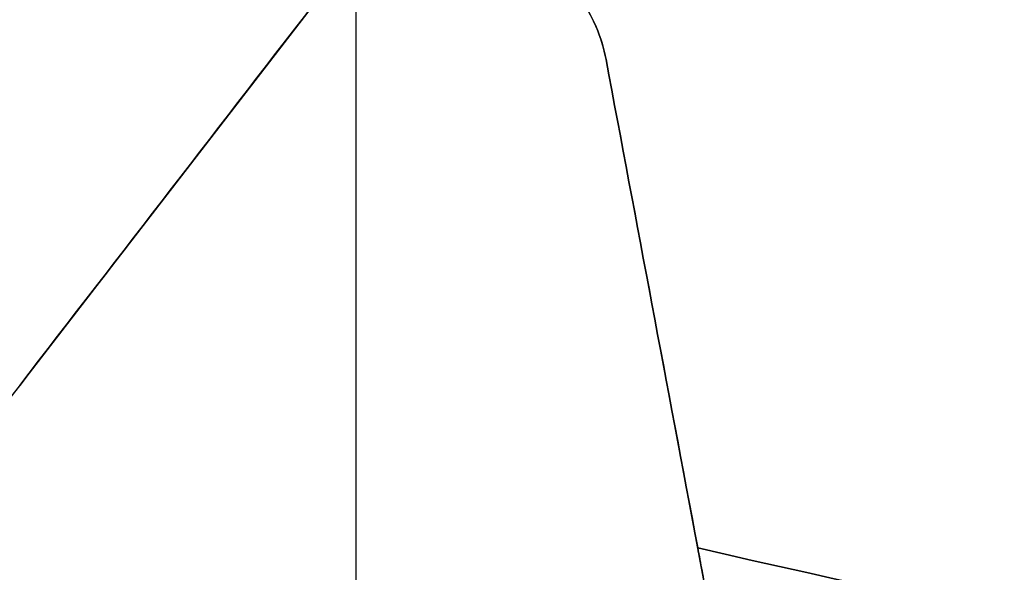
# Model space of a CAD drawing. Header units: millimetres. Extents: x -171 to 4, y -171 to 4.
# Tile 81 of 163: x -140.1594 to -140.0048, y -143.7969 to -143.71. Entities that reach past the tile are written whole.
import ezdxf

# ---------------------------------------------------------------- set-up
doc = ezdxf.new("R2010")
doc.units = ezdxf.units.MM
doc.layers.add('Layer 01', color=18, linetype='Continuous', true_color=0x000000)

# ---------------------------------------------------------------- blocks, each defined once
blk = doc.blocks.new('91290A204_Alloy Steel Socket Head Screw')
at = {"layer": 'Layer 01', "color": 7, "true_color": 0xf6f6f3}
for p, q in [((161.1725424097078, -4.760206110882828, 86.43013375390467), (161.2385019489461, -4.845777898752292, 86.43013375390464)), ((161.1082489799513, -4.877048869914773, 86.43013375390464), (161.1281705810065, -4.770858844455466, 86.43013375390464)), ((161.2055221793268, -4.802992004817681, 84.1680860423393), (161.2055221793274, -4.802992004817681, 88.69218146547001)), ((161.1182097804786, -4.823953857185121, 84.1680860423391), (161.1182097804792, -4.823953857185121, 88.69218146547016))]:
    blk.add_line(p, q, dxfattribs=at)
blk.add_circle((160.0062533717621, -4.459e-13, 83.54821749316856), 4.85, dxfattribs=at)
for centre, radius, start, end in [((160.006253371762, -4.601e-13, 84.0950924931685), 4.87745873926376, 270, 90), ((160.0062533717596, 2.0179e-12, 88.67009249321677), 4.972541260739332, 279.6308144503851, 282.8691855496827)]:
    blk.add_arc(centre, radius, start, end, dxfattribs=at)
at = {"layer": 'Layer 01', "color": 7, "true_color": 0xf6f6f3, "extrusion": (0, 0, -1)}
for centre, radius, start, end in [((-160.006253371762, -4.582e-13, -84.0288012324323), 4.85, 90.00000000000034, 270), ((-160.006253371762, -4.582e-13, -83.0676337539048), 4.85, 90.00000000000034, 270.0000000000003), ((-161.1527419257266, -4.77546851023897, -86.43013375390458), 0.024999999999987, 10.62537377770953, 142.3746262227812), ((-160.0062533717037, 3.002469e-10, -84.1901750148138), 4.972541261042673, 257.1308144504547, 260.369185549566)]:
    blk.add_arc(centre, radius, start, end, dxfattribs=at)
at = {"layer": 'Layer 01', "color": 7, "true_color": 0xf6f6f3}
for points, knots in [([(161.172542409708, -4.76020611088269, 84.1186328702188), (161.170398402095, -4.75742460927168, 84.11542106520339), (161.167576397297, -4.755005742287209, 84.11240065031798), (161.161992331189, -4.752099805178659, 84.10825552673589), (161.159190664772, -4.75111947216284, 84.10664104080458), (161.153149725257, -4.750289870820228, 84.10441361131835), (161.149911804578, -4.75043758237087, 84.10379812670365), (161.143899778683, -4.751880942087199, 84.10379812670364), (161.140947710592, -4.75321931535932, 84.10441361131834), (161.1359418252, -4.756701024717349, 84.10664104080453), (161.13389058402, -4.75884643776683, 84.10825552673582), (161.130234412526, -4.763970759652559, 84.11240065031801), (161.128818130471, -4.767407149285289, 84.1154210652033), (161.128170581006, -4.77085884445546, 84.1186328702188)], [-0.0666936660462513, -0.0666936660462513, -0.0666936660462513, -0.0666936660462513, -0.0527453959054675, -0.0527453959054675, -0.0430461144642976, -0.0430461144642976, -0.0333468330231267, -0.0333468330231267, -0.0236475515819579, -0.0236475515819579, -0.0139482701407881, -0.0139482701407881, 0, 0, 0, 0]), ([(161.128170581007, -4.77085884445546, 88.7416346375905), (161.128818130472, -4.767407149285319, 88.7448464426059), (161.130234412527, -4.76397075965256, 88.7478668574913), (161.133890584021, -4.75884643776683, 88.7520119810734), (161.135941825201, -4.756701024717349, 88.7536264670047), (161.140947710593, -4.75321931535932, 88.755853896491), (161.143899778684, -4.751880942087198, 88.7564693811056), (161.149911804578, -4.75043758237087, 88.7564693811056), (161.153149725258, -4.75028987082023, 88.755853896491), (161.159190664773, -4.75111947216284, 88.7536264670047), (161.161992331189, -4.75209980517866, 88.7520119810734), (161.167576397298, -4.755005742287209, 88.7478668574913), (161.170398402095, -4.757424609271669, 88.7448464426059), (161.172542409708, -4.76020611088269, 88.7416346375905)], [-0.0666936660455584, -0.0666936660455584, -0.0666936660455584, -0.0666936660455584, -0.0527453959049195, -0.0527453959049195, -0.043046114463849, -0.043046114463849, -0.0333468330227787, -0.0333468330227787, -0.0236475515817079, -0.0236475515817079, -0.0139482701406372, -0.0139482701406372, 0, 0, 0, 0])]:
    blk.add_open_spline(points, degree=3, knots=knots, dxfattribs=at)
at = {"layer": 'Layer 01', "color": 7, "true_color": 0xf6f6f3, "extrusion": (0.7920193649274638, 0.6104959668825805, -1.015881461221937e-08)}
blk.add_open_spline([(161.220232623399, -4.8220764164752, 84.190175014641), (161.204345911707, -4.80146598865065, 84.1663097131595), (161.18844932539, -4.78084275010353, 84.1424620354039), (161.172542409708, -4.76020611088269, 84.1186328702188)], degree=3, dxfattribs=at)
at = {"layer": 'Layer 01', "color": 7, "true_color": 0xf6f6f3, "extrusion": (0.792019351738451, 0.6104959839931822, -1.342952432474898e-08)}
blk.add_open_spline([(161.172542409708, -4.76020611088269, 88.7416346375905), (161.188449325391, -4.78084275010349, 88.7178054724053), (161.204345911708, -4.80146598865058, 88.6939577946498), (161.220232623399, -4.82207641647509, 88.6700924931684)], degree=3, dxfattribs=at)
at = {"layer": 'Layer 01', "color": 7, "true_color": 0xf6f6f3, "extrusion": (-0.9828537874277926, 0.1843866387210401, 8.20815205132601e-09)}
blk.add_open_spline([(161.128170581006, -4.77085884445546, 84.1186328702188), (161.123366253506, -4.79646781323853, 84.142462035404), (161.11856504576, -4.82206015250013, 84.1663097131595), (161.113766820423, -4.84763659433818, 84.190175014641)], degree=3, dxfattribs=at)
at = {"layer": 'Layer 01', "color": 7, "true_color": 0xf6f6f3, "extrusion": (0.9828537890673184, -0.1843866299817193, -1.514860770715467e-09)}
blk.add_open_spline([(161.113766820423, -4.84763659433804, 88.6700924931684), (161.118565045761, -4.82206015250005, 88.6939577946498), (161.123366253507, -4.79646781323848, 88.7178054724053), (161.128170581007, -4.77085884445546, 88.7416346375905)], degree=3, dxfattribs=at)
at = {"layer": 'Layer 01', "color": 7, "true_color": 0xf6f6f3}
blk.add_open_spline([(161.128170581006, -4.77085884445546, 84.1186328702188), (161.1281705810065, -4.77085884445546, 86.43013375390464), (161.128170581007, -4.77085884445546, 88.7416346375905)], degree=2, dxfattribs=at)
at = {"layer": 'Layer 01', "color": 7, "true_color": 0xf6f6f3, "extrusion": (0.7921529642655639, 0.6103225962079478, 9.880926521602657e-05)}
blk.add_rational_spline([(161.220232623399, -4.82207641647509, 88.67009249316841), (161.2381346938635, -4.845307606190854, 88.6431905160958), (161.2384956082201, -4.845769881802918, 88.60511588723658), (161.2385018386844, -4.845777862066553, 88.60445860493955), (161.238501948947, -4.845777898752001, 88.6038012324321)], [0.8536072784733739, 0.856362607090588, 1, 0.9971128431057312, 0.994282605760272], degree=2, knots=[-0.0791919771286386, -0.0791919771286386, -0.0791919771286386, -0.0013147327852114, -0.0013147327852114, 0, 0, 0], dxfattribs=at)
at = {"layer": 'Layer 01', "color": 7, "true_color": 0xf6f6f3, "extrusion": (0.9828941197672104, -0.1841714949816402, 9.880925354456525e-05)}
blk.add_rational_spline([(161.113766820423, -4.847636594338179, 84.190175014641), (161.1083626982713, -4.876463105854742, 84.21707699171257), (161.1082509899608, -4.877038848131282, 84.25515162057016), (161.1082490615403, -4.877048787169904, 84.2558089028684), (161.108248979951, -4.87704886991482, 84.2564662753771)], [0.8536072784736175, 0.8563626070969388, 1, 0.9971128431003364, 0.9942826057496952], degree=2, knots=[-0.0791919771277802, -0.0791919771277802, -0.0791919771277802, -0.0013147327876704, -0.0013147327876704, 0, 0, 0], dxfattribs=at)
at = {"layer": 'Layer 01', "color": 7, "true_color": 0xf6f6f3, "extrusion": (0.9828892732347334, -0.1841973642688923, -8.692807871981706e-05)}
blk.add_rational_spline([(161.108248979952, -4.87704886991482, 88.6038012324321), (161.1082490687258, -4.877048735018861, 88.60451915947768), (161.1082513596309, -4.87703684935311, 88.60523696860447), (161.1083726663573, -4.8764074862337, 88.64324599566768), (161.113766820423, -4.847636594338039, 88.6700924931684)], [0.9937636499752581, 0.9968479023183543, 1, 0.8565780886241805, 0.8536158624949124], degree=2, knots=[-0.0791692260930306, -0.0791692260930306, -0.0791692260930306, -0.0777333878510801, -0.0777333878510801, 0, 0, 0], dxfattribs=at)
blk = doc.blocks.new('95807A520_Stainless Steel Tapping Insert for Hardwood')
at = {"layer": 'Layer 01', "color": 7, "true_color": 0xf6f6f3}
for points, knots in [([(-117.21485285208, 14.2664280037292, -2.11999698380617), (-116.972172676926, 14.3009619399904, -2.638505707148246), (-116.653258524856, 14.3357033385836, -3.117764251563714), (-115.984369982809, 14.3944136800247, -3.855440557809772), (-115.546365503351, 14.4277890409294, -4.272427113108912), (-114.296924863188, 14.5162829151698, -4.988552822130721), (-113.615079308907, 14.5618335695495, -5.218764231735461), (-112.433012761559, 14.63676050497, -5.374217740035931), (-111.685416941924, 14.6794056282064, -5.412509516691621), (-110.175042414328, 14.7803270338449, -5.00249285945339), (-109.574754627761, 14.8247584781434, -4.70849787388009), (-108.621370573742, 14.9037682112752, -3.990056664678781), (-108.116487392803, 14.9456462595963, -3.510408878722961), (-107.395937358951, 15.0424591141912, -2.27502284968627), (-107.186085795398, 15.0867113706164, -1.67826394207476), (-107.021776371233, 15.1644374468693, -0.5780262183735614), (-106.99720447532, 15.205027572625, 0.0585179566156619), (-107.167072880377, 15.2570280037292, 0.771893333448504)], [0, 0, 0, 0, 3.89373456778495, 3.89373456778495, 6.772151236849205, 6.772151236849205, 9.594493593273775, 9.594493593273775, 11.49210393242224, 11.49210393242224, 12.88504231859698, 12.88504231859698, 14.00233571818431, 14.00233571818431, 14.87464618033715, 14.87464618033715, 15.55015912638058, 15.55015912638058, 15.55015912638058, 15.55015912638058]), ([(-114.857352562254, 15.2570280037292, 3.70632238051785), (-114.606189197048, 15.2431238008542, 3.926860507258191), (-114.33276359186, 15.2288903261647, 4.120651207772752), (-113.752304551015, 15.2003493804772, 4.447305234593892), (-113.44707415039, 15.1861192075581, 4.579724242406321), (-112.450592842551, 15.1419667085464, 4.894622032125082), (-111.794461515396, 15.1171903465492, 4.936360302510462), (-110.572802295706, 15.0674763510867, 4.823084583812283), (-109.949774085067, 15.0405232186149, 4.639986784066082), (-108.729460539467, 14.9842408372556, 4.005892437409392), (-108.21946500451, 14.959471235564, 3.559369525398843), (-107.407694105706, 14.9096259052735, 2.582571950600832), (-107.086344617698, 14.8826595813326, 1.994232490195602), (-106.659626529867, 14.826525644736, 0.645610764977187), (-106.611439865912, 14.8017623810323, -0.0509080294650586), (-106.699960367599, 14.7648597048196, -1.01677684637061), (-106.763989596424, 14.7516026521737, -1.35308866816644), (-107.057678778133, 14.7108315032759, -2.35596885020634), (-107.388030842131, 14.683511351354, -2.984918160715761), (-108.050788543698, 14.6451591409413, -3.800517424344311), (-108.296897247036, 14.6329396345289, -4.048612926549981), (-109.096275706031, 14.5945032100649, -4.716003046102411), (-109.711587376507, 14.567876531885, -5.055776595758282), (-111.114892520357, 14.5126307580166, -5.510559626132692), (-111.84726158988, 14.4879256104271, -5.573164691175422), (-113.238022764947, 14.4379743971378, -5.457491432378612), (-113.933121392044, 14.4114045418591, -5.262296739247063), (-114.819457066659, 14.3752710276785, -4.818125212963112), (-115.056692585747, 14.3653349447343, -4.676460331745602), (-115.638625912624, 14.3402401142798, -4.267927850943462), (-115.963274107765, 14.3259235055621, -3.977462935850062), (-116.531688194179, 14.296466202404, -3.341827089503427), (-116.777314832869, 14.2815076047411, -2.997857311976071), (-116.983262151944, 14.2664280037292, -2.63020201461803)], [-26.02334530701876, -26.02334530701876, -26.02334530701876, -26.02334530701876, -25.40158608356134, -25.40158608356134, -24.78428439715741, -24.78428439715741, -23.45753944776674, -23.45753944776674, -21.99471859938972, -21.99471859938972, -20.33068141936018, -20.33068141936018, -18.50661025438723, -18.50661025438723, -16.4458212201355, -16.4458212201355, -15.32561042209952, -15.32561042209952, -13.01845060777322, -13.01845060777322, -11.87911968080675, -11.87911968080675, -9.577616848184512, -9.577616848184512, -7.004808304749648, -7.004808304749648, -4.298051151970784, -4.298051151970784, -3.254137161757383, -3.254137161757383, -1.608245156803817, -1.608245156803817, 0, 0, 0, 0]), ([(-111.866603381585, 12.1868030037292, 5.75309999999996), (-112.614671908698, 12.2179494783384, 5.75309999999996), (-113.35588492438, 12.2513268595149, 5.60719244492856), (-114.733987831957, 12.3184471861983, 5.04232215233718), (-115.358793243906, 12.3515449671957, 4.6315941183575), (-116.436941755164, 12.414613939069, 3.57748361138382), (-116.872700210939, 12.448512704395, 2.9369487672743), (-117.457178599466, 12.5164733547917, 1.546785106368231), (-117.609731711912, 12.5495862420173, 0.8146773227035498), (-117.629058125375, 12.6126847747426, -0.6928027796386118), (-117.485568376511, 12.6465192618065, -1.4537456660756), (-116.918354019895, 12.7144691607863, -2.850802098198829), (-116.50953721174, 12.7475981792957, -3.47714942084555), (-115.45921574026, 12.810728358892, -4.558337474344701), (-114.820762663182, 12.8444944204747, -4.99585051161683), (-113.43311885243, 12.9124326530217, -5.585112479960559), (-112.70129580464, 12.9455788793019, -5.740286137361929), (-111.92896089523, 12.97795232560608, -5.752846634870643), (-111.8977764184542, 12.97926246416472, -5.75309999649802), (-111.866603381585, 12.9805751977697, -5.753099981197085)], [-36.41258898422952, -36.41258898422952, -36.41258898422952, -36.41258898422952, -34.1546569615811, -34.1546569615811, -31.92033874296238, -31.92033874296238, -29.60736180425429, -29.60736180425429, -27.37355397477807, -27.37355397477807, -25.06248438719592, -25.06248438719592, -22.82914445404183, -22.82914445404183, -20.52003221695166, -20.52003221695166, -18.28711510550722, -18.28711510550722, -18.19313697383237, -18.19313697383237, -18.19313697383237, -18.19313697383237]), ([(-111.866603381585, 12.95524936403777, -5.753099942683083), (-112.5447569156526, 12.92649763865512, -5.753099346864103), (-113.2181449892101, 12.89697548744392, -5.633185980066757), (-114.575103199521, 12.8318556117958, -5.133262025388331), (-115.23456837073, 12.797389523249, -4.72687010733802), (-116.334055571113, 12.7338891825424, -3.69926326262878), (-116.771266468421, 12.701990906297, -3.096309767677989), (-117.406092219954, 12.6342408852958, -1.7320595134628), (-117.587377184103, 12.5997688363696, -0.9792088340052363), (-117.643070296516, 12.5362081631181, 0.5243072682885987), (-117.528309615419, 12.5044018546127, 1.26004588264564), (-117.017366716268, 12.4366805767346, 2.67491974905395), (-116.615592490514, 12.4022025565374, 3.33658420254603), (-115.595924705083, 12.338577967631, 4.44234403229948), (-114.99619111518, 12.3068672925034, 4.88345082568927), (-113.637092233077, 12.2391769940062, 5.52725013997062), (-112.886079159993, 12.2046930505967, 5.71366116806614), (-112.035912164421, 12.1686476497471, 5.75123299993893), (-111.951224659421, 12.1650894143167, 5.75309999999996), (-111.866603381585, 12.1615661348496, 5.75309999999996)], [-18.19459771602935, -18.19459771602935, -18.19459771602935, -18.19459771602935, -16.14908834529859, -16.14908834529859, -13.8392913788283, -13.8392913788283, -11.61716044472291, -11.61716044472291, -9.308763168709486, -9.308763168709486, -7.087676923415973, -7.087676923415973, -4.780697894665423, -4.780697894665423, -2.560628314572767, -2.560628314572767, -0.2550871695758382, -0.2550871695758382, 0, 0, 0, 0]), ([(-111.866603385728, 10.5993030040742, 5.75309999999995), (-112.6329796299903, 10.6312117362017, 5.753099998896), (-113.3918355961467, 10.6654483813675, 5.59996273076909), (-114.7805943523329, 10.7333514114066, 5.015433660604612), (-115.4010197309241, 10.766359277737, 4.599344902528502), (-116.4705555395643, 10.8292537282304, 3.534560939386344), (-116.9013345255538, 10.8635389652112, 2.888134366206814), (-117.4722472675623, 10.9315602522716, 1.490895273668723), (-117.6173905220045, 10.9645767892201, 0.7580323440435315), (-117.6220494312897, 11.0274879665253, -0.7510233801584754), (-117.4702973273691, 11.0617356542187, -1.512661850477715), (-116.8873870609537, 11.1297513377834, -2.904796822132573), (-116.4723545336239, 11.1627771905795, -3.526091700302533), (-115.4096789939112, 11.2257063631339, -4.597334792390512), (-114.7644194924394, 11.2599137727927, -5.02910179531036), (-113.368575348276, 11.3279233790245, -5.602704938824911), (-112.6358560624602, 11.3609592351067, -5.749315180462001), (-111.8858332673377, 11.39225193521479, -5.753075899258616), (-111.8762177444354, 11.39265349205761, -5.753099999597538), (-111.866603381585, 11.39305537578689, -5.753099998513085)], [-36.41429924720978, -36.41429924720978, -36.41429924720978, -36.41429924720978, -34.10144432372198, -34.10144432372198, -31.86867248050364, -31.86867248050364, -29.54910990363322, -29.54910990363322, -27.31710508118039, -27.31710508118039, -24.99912724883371, -24.99912724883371, -22.76786405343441, -22.76786405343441, -20.45150296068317, -20.45150296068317, -18.22095423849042, -18.22095423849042, -18.19198327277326, -18.19198327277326, -18.19198327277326, -18.19198327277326]), ([(-111.866603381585, 11.36763659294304, -5.753099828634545), (-112.4843942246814, 11.34125759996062, -5.753098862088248), (-113.098987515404, 11.31478847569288, -5.653582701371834), (-114.411735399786, 11.2525814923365, -5.215826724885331), (-115.081543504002, 11.2180714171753, -4.831854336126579), (-116.211070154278, 11.1539843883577, -3.842750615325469), (-116.667050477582, 11.1229075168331, -3.255290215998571), (-117.344806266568, 11.0554583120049, -1.91604709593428), (-117.550587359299, 11.0209444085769, -1.17233779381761), (-117.657590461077, 10.9567670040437, 0.3247375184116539), (-117.568465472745, 10.9258013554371, 1.06293291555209), (-117.108333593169, 10.8584029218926, 2.49109939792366), (-116.731751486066, 10.8238859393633, 3.16413455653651), (-115.755322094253, 10.7596144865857, 4.30334053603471), (-115.172896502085, 10.7287599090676, 4.76543388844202), (-113.841895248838, 10.6614156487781, 5.45700219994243), (-113.101316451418, 10.6268964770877, 5.67064647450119), (-112.182721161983, 10.5873401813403, 5.74659352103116), (-112.024577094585, 10.5806435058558, 5.75309999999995), (-111.866603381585, 10.5740661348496, 5.75309999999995)], [-18.19671116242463, -18.19671116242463, -18.19671116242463, -18.19671116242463, -16.33140960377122, -16.33140960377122, -14.02914718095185, -14.02914718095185, -11.81018757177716, -11.81018757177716, -9.509505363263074, -9.509505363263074, -7.291199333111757, -7.291199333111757, -4.992123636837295, -4.992123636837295, -2.774388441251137, -2.774388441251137, -0.4769460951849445, -0.4769460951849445, 0, 0, 0, 0]), ([(-111.866603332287, 9.01180299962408, 5.75309999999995), (-111.876217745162, 9.01220330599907, 5.75310000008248), (-111.885833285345, 9.01260407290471, 5.75307589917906), (-112.6358560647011, 9.04389677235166, 5.74931518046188), (-113.3685753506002, 9.07693262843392, 5.60270493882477), (-114.7644194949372, 9.14494223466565, 5.029101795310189), (-115.4096789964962, 9.17914964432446, 4.597334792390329), (-116.4723545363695, 9.24207881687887, 3.526091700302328), (-116.8873870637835, 9.27510466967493, 2.904796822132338), (-117.4702973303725, 9.34312035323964, 1.512661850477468), (-117.6220494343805, 9.37736804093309, 0.7510233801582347), (-117.6173905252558, 9.44027921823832, -0.7580323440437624), (-117.4722472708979, 9.47329575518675, -1.490895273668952), (-116.9013345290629, 9.54131704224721, -2.888134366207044), (-116.4705555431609, 9.57560227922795, -3.534560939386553), (-115.4010197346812, 9.63849672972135, -4.599344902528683), (-114.7805943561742, 9.67150459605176, -5.015433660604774), (-113.3918356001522, 9.739407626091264, -5.59996273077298), (-112.6329780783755, 9.773606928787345, -5.753099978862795), (-111.866603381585, 9.805552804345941, -5.753099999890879)], [-36.41469922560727, -36.41469922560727, -36.41469922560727, -36.41469922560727, -36.38577367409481, -36.38577367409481, -34.15871783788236, -34.15871783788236, -31.84598400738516, -31.84598400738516, -29.61821481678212, -29.61821481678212, -27.30386677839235, -27.30386677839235, -25.07535712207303, -25.07535712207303, -22.75942682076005, -22.75942682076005, -20.53015134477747, -20.53015134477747, -18.22091819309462, -18.22091819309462, -18.22091819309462, -18.22091819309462]), ([(-111.866603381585, 9.780045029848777, -5.753099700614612), (-112.4075545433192, 9.756938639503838, -5.753098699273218), (-112.9468622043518, 9.734022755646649, -5.67680020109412), (-114.187248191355, 9.67617702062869, -5.317229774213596), (-114.858593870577, 9.64224611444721, -4.970551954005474), (-116.030868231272, 9.5773800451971, -4.039478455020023), (-116.52055626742, 9.54662335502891, -3.463989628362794), (-117.252219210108, 9.479602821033, -2.157371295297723), (-117.487052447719, 9.44562843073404, -1.438653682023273), (-117.667885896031, 9.38065310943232, 0.0470042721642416), (-117.61270250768, 9.35002624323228, 0.799650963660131), (-117.216976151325, 9.28308432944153, 2.243530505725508), (-116.879497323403, 9.24906687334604, 2.920765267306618), (-115.965537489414, 9.18398060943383, 4.105416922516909), (-115.398693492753, 9.15347667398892, 4.602179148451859), (-114.103910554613, 9.08661755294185, 5.353055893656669), (-113.387680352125, 9.05255768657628, 5.59885051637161), (-112.386126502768, 9.00850003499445, 5.73552449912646), (-112.126244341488, 8.99737650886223, 5.75309999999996), (-111.866603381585, 8.98656613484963, 5.75309999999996)], [-18.19840131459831, -18.19840131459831, -18.19840131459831, -18.19840131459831, -16.56311627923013, -16.56311627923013, -14.30916997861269, -14.30916997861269, -12.05503436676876, -12.05503436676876, -9.799677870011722, -9.799677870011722, -7.548514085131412, -7.548514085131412, -5.291676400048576, -5.291676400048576, -3.043424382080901, -3.043424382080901, -0.7850390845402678, -0.7850390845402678, 0, 0, 0, 0]), ([(-111.866603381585, 7.42430300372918, 5.75309999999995), (-111.8977767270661, 7.42560093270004, 5.75309999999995), (-111.9289612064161, 7.42690369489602, 5.75284662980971), (-112.7012958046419, 7.45927712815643, 5.740286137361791), (-113.4331188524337, 7.49242335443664, 5.58511247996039), (-114.8207626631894, 7.56036158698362, 4.995850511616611), (-115.4592157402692, 7.59412764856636, 4.558337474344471), (-116.5095372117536, 7.6572578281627, 3.477149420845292), (-116.9183540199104, 7.69038684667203, 2.850802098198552), (-117.4855683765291, 7.75833674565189, 1.453745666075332), (-117.6290581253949, 7.79217123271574, 0.6928027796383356), (-117.6097317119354, 7.85526976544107, -0.8146773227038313), (-117.4571785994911, 7.88838265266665, -1.546785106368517), (-116.8727002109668, 7.9563433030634, -2.936948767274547), (-116.4369417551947, 7.99024206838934, -3.577483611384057), (-115.3587932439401, 8.0533110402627, -4.631594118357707), (-114.7339878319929, 8.08640882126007, -5.042322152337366), (-113.3558850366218, 8.153529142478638, -5.607192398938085), (-112.6146621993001, 8.186668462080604, -5.753099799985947), (-111.866603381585, 8.21804432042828, -5.75309999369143)], [-36.41355429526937, -36.41355429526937, -36.41355429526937, -36.41355429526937, -36.31971614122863, -36.31971614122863, -34.09010265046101, -34.09010265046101, -31.78440676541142, -31.78440676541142, -29.55437107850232, -29.55437107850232, -27.24672073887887, -27.24672073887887, -25.01621784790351, -25.01621784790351, -22.70666297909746, -22.70666297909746, -20.47565045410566, -20.47565045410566, -18.22105942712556, -18.22105942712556, -18.22105942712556, -18.22105942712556]), ([(-111.866603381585, 8.192693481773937, -5.753099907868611), (-112.2867828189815, 8.174836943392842, -5.753099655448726), (-112.7066622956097, 8.15704569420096, -5.707068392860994), (-113.853620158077, 8.1048805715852, -5.451327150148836), (-114.549325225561, 8.07062664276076, -5.144727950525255), (-115.773788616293, 8.00486024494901, -4.287445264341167), (-116.293390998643, 7.9748901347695, -3.748577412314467), (-117.105876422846, 7.90861007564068, -2.493221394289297), (-117.387081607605, 7.8743224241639, -1.786187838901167), (-117.658592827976, 7.80844400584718, -0.3163994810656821), (-117.651162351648, 7.77852097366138, 0.4314239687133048), (-117.350376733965, 7.71234935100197, 1.896128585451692), (-117.054820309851, 7.67803008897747, 2.597976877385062), (-116.217556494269, 7.6120411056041, 3.836078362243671), (-115.688340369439, 7.58215170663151, 4.363555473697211), (-114.446973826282, 7.51609116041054, 5.197086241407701), (-113.743518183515, 7.4817425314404, 5.490464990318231), (-112.628382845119, 7.43143591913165, 5.7152687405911), (-112.247538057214, 7.41492667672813, 5.75309999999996), (-111.866603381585, 7.39906613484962, 5.75309999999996)], [-18.19932908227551, -18.19932908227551, -18.19932908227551, -18.19932908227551, -16.92823135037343, -16.92823135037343, -14.66060681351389, -14.66060681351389, -12.4271073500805, -12.4271073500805, -10.15765416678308, -10.15765416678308, -7.926271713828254, -7.926271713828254, -5.654964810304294, -5.654964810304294, -3.425541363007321, -3.425541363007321, -1.152361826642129, -1.152361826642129, 0, 0, 0, 0]), ([(-117.21485285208, 6.1384280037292, 2.11999698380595), (-117.360456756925, 6.156232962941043, 1.752672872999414), (-117.467832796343, 6.173962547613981, 1.371324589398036), (-117.601284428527, 6.208339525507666, 0.6009440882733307), (-117.6286976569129, 6.224600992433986, 0.2142839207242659), (-117.594912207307, 6.272164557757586, -0.9140919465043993), (-117.4293308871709, 6.305439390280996, -1.64469283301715), (-116.8211405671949, 6.373283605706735, -3.022238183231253), (-116.3766902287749, 6.406543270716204, -3.652432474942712), (-115.283462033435, 6.469913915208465, -4.68762958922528), (-114.651028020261, 6.503164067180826, -5.088775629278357), (-113.292357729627, 6.568886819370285, -5.619523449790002), (-112.58234655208, 6.600232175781, -5.753099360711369), (-111.866603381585, 6.630506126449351, -5.753099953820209)], [-29.48549580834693, -29.48549580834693, -29.48549580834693, -29.48549580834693, -28.29662808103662, -28.29662808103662, -27.13316395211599, -27.13316395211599, -24.89961211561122, -24.89961211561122, -22.60128455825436, -22.60128455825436, -20.36763861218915, -20.36763861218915, -18.21002315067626, -18.21002315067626, -18.21002315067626, -18.21002315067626]), ([(-111.866603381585, 6.605488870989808, -5.753099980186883), (-112.1586381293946, 6.593069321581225, -5.753100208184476), (-112.4508883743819, 6.580605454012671, -5.730864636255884), (-113.4899833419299, 6.5345867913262, -5.571115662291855), (-114.2090524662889, 6.500127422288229, -5.309010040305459), (-115.4867511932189, 6.433524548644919, -4.531746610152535), (-116.0373107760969, 6.40355736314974, -4.030806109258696), (-116.9318103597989, 6.33819571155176, -2.831479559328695), (-117.2606117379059, 6.303721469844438, -2.139679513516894), (-117.5688516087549, 6.24740967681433, -0.914873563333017), (-117.6270754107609, 6.225708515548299, -0.4116701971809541), (-117.6108060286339, 6.183346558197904, 0.5990300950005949), (-117.535812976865, 6.161106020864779, 1.102134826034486), (-117.395946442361, 6.13842800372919, 1.58887536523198)], [-10.71592172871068, -10.71592172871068, -10.71592172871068, -10.71592172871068, -9.832656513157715, -9.832656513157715, -7.55020667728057, -7.55020667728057, -5.329084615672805, -5.329084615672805, -3.044763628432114, -3.044763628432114, -1.525645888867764, -1.525645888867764, 0, 0, 0, 0]), ([(-114.471763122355, 5.14782800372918, -3.98679683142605), (-114.012558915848, 5.171895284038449, -4.315612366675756), (-113.498881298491, 5.196384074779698, -4.560741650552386), (-112.252603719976, 5.250846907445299, -4.904417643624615), (-111.634131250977, 5.274073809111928, -4.904027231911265), (-110.547729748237, 5.318554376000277, -4.796481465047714), (-109.929068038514, 5.345477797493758, -4.610635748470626), (-108.711797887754, 5.401959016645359, -3.969189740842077), (-108.206593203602, 5.426737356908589, -3.518265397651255), (-107.407734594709, 5.476441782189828, -2.544379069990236), (-107.091660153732, 5.503378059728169, -1.957106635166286), (-106.672627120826, 5.559718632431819, -0.6048899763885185), (-106.631339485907, 5.584489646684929, 0.0915308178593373), (-106.758182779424, 5.63407368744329, 1.381524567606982), (-106.952738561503, 5.660766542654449, 2.034550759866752), (-107.619854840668, 5.71647764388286, 3.312521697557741), (-108.089039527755, 5.741156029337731, 3.85085047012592), (-109.118405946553, 5.790767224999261, 4.706125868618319), (-109.732609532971, 5.817410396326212, 5.043311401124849), (-111.136277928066, 5.872804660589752, 5.494229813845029), (-111.868520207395, 5.897553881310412, 5.552937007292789), (-113.248386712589, 5.947337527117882, 5.434592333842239), (-113.940865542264, 5.973925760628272, 5.238128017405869), (-114.864548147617, 6.011753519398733, 4.77201228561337), (-115.138400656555, 6.023330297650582, 4.602775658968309), (-115.800295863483, 6.052305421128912, 4.110243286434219), (-116.162023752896, 6.068927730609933, 3.755197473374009), (-116.77001833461, 6.103573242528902, 2.981545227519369), (-117.020136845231, 6.121023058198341, 2.563986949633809), (-117.21485285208, 6.1384280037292, 2.11999698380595)], [0, 0, 0, 0, 0.7081074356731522, 0.7081074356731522, 1.620812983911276, 1.620812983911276, 2.914039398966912, 2.914039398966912, 4.401088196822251, 4.401088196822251, 6.041905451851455, 6.041905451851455, 7.916478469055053, 7.916478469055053, 9.954668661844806, 9.954668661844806, 12.26821290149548, 12.26821290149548, 14.76264455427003, 14.76264455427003, 17.56487924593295, 17.56487924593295, 20.54114266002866, 20.54114266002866, 21.88185927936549, 21.88185927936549, 23.98344891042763, 23.98344891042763, 26.02472951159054, 26.02472951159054, 26.02472951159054, 26.02472951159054])]:
    blk.add_open_spline(points, degree=3, knots=knots, dxfattribs=at)
for points, weights, knots in [([(-106.7876247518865, 14.74932422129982, -1.406772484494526), (-107.1582381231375, 14.68153121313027, -2.7448263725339), (-108.1400075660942, 14.61842579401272, -3.726595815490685), (-109.6836140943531, 14.51920704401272, -5.270202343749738), (-111.866603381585, 14.41998829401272, -5.270202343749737), (-114.0495926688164, 14.32076954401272, -5.270202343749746), (-115.5931991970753, 14.22155079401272, -3.726595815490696), (-117.1368057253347, 14.12233204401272, -2.182989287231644), (-117.1368057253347, 14.02311329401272), (-117.1368057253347, 13.92389454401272, 2.182989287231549), (-115.5931991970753, 13.82467579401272, 3.726595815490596), (-114.0495926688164, 13.72545704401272, 5.270202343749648), (-111.866603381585, 13.62623829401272, 5.270202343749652), (-109.6836140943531, 13.52701954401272, 5.270202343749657), (-108.1400075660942, 13.42780079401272, 3.726595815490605), (-106.5964010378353, 13.32858204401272, 2.18298928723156), (-106.5964010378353, 13.22936329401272), (-106.5964010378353, 13.13014454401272, -2.18298928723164), (-108.1400075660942, 13.03092579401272, -3.726595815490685), (-109.6836140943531, 12.93170704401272, -5.270202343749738), (-111.866603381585, 12.83248829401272, -5.270202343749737), (-114.0495926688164, 12.73326954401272, -5.270202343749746), (-115.5931991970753, 12.63405079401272, -3.726595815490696), (-117.1368057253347, 12.53483204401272, -2.182989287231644), (-117.1368057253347, 12.43561329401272), (-117.1368057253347, 12.33639454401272, 2.182989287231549), (-115.5931991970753, 12.23717579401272, 3.726595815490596), (-114.0495926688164, 12.13795704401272, 5.270202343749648), (-111.866603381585, 12.03873829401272, 5.270202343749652), (-109.6836140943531, 11.93951954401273, 5.270202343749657), (-108.1400075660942, 11.84030079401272, 3.726595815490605), (-106.5964010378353, 11.74108204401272, 2.18298928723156), (-106.5964010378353, 11.64186329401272), (-106.5964010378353, 11.54264454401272, -2.18298928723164), (-108.1400075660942, 11.44342579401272, -3.726595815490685), (-109.6836140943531, 11.34420704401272, -5.270202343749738), (-111.866603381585, 11.24498829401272, -5.270202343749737), (-114.0495926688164, 11.14576954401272, -5.270202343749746), (-115.5931991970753, 11.04655079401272, -3.726595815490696), (-117.1368057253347, 10.94733204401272, -2.182989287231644), (-117.1368057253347, 10.84811329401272), (-117.1368057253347, 10.74889454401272, 2.182989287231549), (-115.5931991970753, 10.64967579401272, 3.726595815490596), (-114.0495926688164, 10.55045704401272, 5.270202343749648), (-111.866603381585, 10.45123829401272, 5.270202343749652), (-109.6836140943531, 10.35201954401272, 5.270202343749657), (-108.1400075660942, 10.25280079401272, 3.726595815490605), (-106.5964010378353, 10.15358204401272, 2.18298928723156), (-106.5964010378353, 10.05436329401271), (-106.5964010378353, 9.95514454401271, -2.18298928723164), (-108.1400075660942, 9.855925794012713, -3.726595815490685), (-109.6836140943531, 9.756707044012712, -5.270202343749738), (-111.866603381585, 9.657488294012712, -5.270202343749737), (-114.0495926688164, 9.558269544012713, -5.270202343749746), (-115.5931991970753, 9.459050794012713, -3.726595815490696), (-117.1368057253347, 9.359832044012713, -2.182989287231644), (-117.1368057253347, 9.260613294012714), (-117.1368057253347, 9.161394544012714, 2.182989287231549), (-115.5931991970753, 9.062175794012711, 3.726595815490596), (-114.0495926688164, 8.962957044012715, 5.270202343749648), (-111.866603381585, 8.863738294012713, 5.270202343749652), (-109.6836140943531, 8.764519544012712, 5.270202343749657), (-108.1400075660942, 8.665300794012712, 3.726595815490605), (-106.5964010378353, 8.566082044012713, 2.18298928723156), (-106.5964010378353, 8.466863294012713), (-106.5964010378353, 8.367644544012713, -2.18298928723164), (-108.1400075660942, 8.268425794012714, -3.726595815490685), (-109.6836140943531, 8.169207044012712, -5.270202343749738), (-111.866603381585, 8.069988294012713, -5.270202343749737), (-114.0495926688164, 7.970769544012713, -5.270202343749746), (-115.5931991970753, 7.871550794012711, -3.726595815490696), (-117.1368057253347, 7.772332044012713, -2.182989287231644), (-117.1368057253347, 7.673113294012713), (-117.1368057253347, 7.573894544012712, 2.182989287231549), (-115.5931991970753, 7.474675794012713, 3.726595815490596), (-114.0495926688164, 7.375457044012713, 5.270202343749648), (-111.866603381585, 7.276238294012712, 5.270202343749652), (-109.6836140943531, 7.177019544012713, 5.270202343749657), (-108.1400075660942, 7.077800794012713, 3.726595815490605), (-106.5964010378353, 6.978582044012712, 2.18298928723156), (-106.5964010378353, 6.879363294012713), (-106.5964010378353, 6.780144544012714, -2.18298928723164), (-108.1400075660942, 6.680925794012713, -3.726595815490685), (-109.6836140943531, 6.581707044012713, -5.270202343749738), (-111.866603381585, 6.482488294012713, -5.270202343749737), (-114.0495926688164, 6.383269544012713, -5.270202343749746), (-115.5931991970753, 6.284050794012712, -3.726595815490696), (-117.1368057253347, 6.184832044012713, -2.182989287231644), (-117.1368057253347, 6.085613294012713), (-117.1368057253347, 5.986394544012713, 2.182989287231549), (-115.5931991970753, 5.887175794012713, 3.726595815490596), (-114.0495926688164, 5.787957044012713, 5.270202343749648), (-111.866603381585, 5.688738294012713, 5.270202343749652), (-111.5096603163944, 5.672514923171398, 5.270202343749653), (-111.1559770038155, 5.655533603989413, 5.222072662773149)], [0.9655572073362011, 0.9502060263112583, 1, 0.923879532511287, 1, 0.923879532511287, 1, 0.923879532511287, 1, 0.923879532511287, 1, 0.923879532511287, 1, 0.923879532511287, 1, 0.923879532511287, 1, 0.923879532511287, 1, 0.923879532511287, 1, 0.923879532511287, 1, 0.923879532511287, 1, 0.923879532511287, 1, 0.923879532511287, 1, 0.923879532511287, 1, 0.923879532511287, 1, 0.923879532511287, 1, 0.923879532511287, 1, 0.923879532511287, 1, 0.923879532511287, 1, 0.923879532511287, 1, 0.923879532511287, 1, 0.923879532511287, 1, 0.923879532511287, 1, 0.923879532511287, 1, 0.923879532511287, 1, 0.923879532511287, 1, 0.923879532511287, 1, 0.923879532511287, 1, 0.923879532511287, 1, 0.923879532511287, 1, 0.923879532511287, 1, 0.923879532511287, 1, 0.923879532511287, 1, 0.923879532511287, 1, 0.923879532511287, 1, 0.923879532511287, 1, 0.923879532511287, 1, 0.923879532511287, 1, 0.923879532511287, 1, 0.923879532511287, 1, 0.923879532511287, 1, 0.923879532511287, 1, 0.923879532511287, 1, 0.923879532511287, 1, 0.923879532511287, 1, 0.9867070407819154, 0.9780567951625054], [78.30815438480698, 78.30815438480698, 78.30815438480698, 81.44197936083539, 81.44197936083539, 86.23268402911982, 86.23268402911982, 91.02338869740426, 91.02338869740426, 95.81409336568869, 95.81409336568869, 100.6047980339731, 100.6047980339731, 105.3955027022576, 105.3955027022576, 110.186207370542, 110.186207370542, 114.9769120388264, 114.9769120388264, 119.7676167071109, 119.7676167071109, 124.5583213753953, 124.5583213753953, 129.3490260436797, 129.3490260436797, 134.1397307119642, 134.1397307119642, 138.9304353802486, 138.9304353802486, 143.721140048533, 143.721140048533, 148.5118447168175, 148.5118447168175, 153.3025493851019, 153.3025493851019, 158.0932540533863, 158.0932540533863, 162.8839587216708, 162.8839587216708, 167.6746633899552, 167.6746633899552, 172.4653680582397, 172.4653680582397, 177.2560727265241, 177.2560727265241, 182.0467773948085, 182.0467773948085, 186.837482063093, 186.837482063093, 191.6281867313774, 191.6281867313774, 196.4188913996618, 196.4188913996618, 201.2095960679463, 201.2095960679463, 206.0003007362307, 206.0003007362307, 210.7910054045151, 210.7910054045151, 215.5817100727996, 215.5817100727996, 220.372414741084, 220.372414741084, 225.1631194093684, 225.1631194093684, 229.9538240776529, 229.9538240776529, 234.7445287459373, 234.7445287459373, 239.5352334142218, 239.5352334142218, 244.3259380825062, 244.3259380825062, 249.1166427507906, 249.1166427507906, 253.9073474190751, 253.9073474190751, 258.6980520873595, 258.6980520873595, 263.4887567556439, 263.4887567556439, 268.2794614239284, 268.2794614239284, 273.0701660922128, 273.0701660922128, 277.8608707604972, 277.8608707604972, 282.6515754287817, 282.6515754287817, 287.4422800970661, 287.4422800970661, 292.2329847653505, 292.2329847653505, 297.023689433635, 297.023689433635, 297.8602928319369, 297.8602928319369, 297.8602928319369]), ([(-110.6939989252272, 14.74666381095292, -5.138096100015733), (-111.2728595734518, 14.71786701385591, -5.270202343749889), (-111.866603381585, 14.69088084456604, -5.270202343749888), (-114.0495926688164, 14.59166209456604, -5.270202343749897), (-115.5931991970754, 14.49244334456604, -3.726595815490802), (-117.1368057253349, 14.39322459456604, -2.182989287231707), (-117.1368057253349, 14.29400584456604), (-117.1368057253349, 14.19478709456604, 2.182989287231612), (-115.5931991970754, 14.09556834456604, 3.726595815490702), (-114.0495926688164, 13.99634959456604, 5.270202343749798), (-111.866603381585, 13.89713084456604, 5.270202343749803), (-109.6836140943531, 13.79791209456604, 5.270202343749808), (-108.1400075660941, 13.69869334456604, 3.726595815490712), (-106.5964010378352, 13.59947459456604, 2.182989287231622), (-106.5964010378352, 13.50025584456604), (-106.5964010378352, 13.40103709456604, -2.182989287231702), (-108.1400075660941, 13.30181834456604, -3.726595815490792), (-109.6836140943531, 13.20259959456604, -5.270202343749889), (-111.866603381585, 13.10338084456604, -5.270202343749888), (-114.0495926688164, 13.00416209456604, -5.270202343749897), (-115.5931991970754, 12.90494334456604, -3.726595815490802), (-117.1368057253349, 12.80572459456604, -2.182989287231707), (-117.1368057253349, 12.70650584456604), (-117.1368057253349, 12.60728709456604, 2.182989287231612), (-115.5931991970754, 12.50806834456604, 3.726595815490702), (-114.0495926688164, 12.40884959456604, 5.270202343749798), (-111.866603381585, 12.30963084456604, 5.270202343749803), (-109.6836140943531, 12.21041209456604, 5.270202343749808), (-108.1400075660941, 12.11119334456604, 3.726595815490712), (-106.5964010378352, 12.01197459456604, 2.182989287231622), (-106.5964010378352, 11.91275584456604), (-106.5964010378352, 11.81353709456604, -2.182989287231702), (-108.1400075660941, 11.71431834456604, -3.726595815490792), (-109.6836140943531, 11.61509959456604, -5.270202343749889), (-111.866603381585, 11.51588084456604, -5.270202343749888), (-114.0495926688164, 11.41666209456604, -5.270202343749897), (-115.5931991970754, 11.31744334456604, -3.726595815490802), (-117.1368057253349, 11.21822459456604, -2.182989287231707), (-117.1368057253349, 11.11900584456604), (-117.1368057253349, 11.01978709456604, 2.182989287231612), (-115.5931991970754, 10.92056834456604, 3.726595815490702), (-114.0495926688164, 10.82134959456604, 5.270202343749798), (-111.866603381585, 10.72213084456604, 5.270202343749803), (-109.6836140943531, 10.62291209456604, 5.270202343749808), (-108.1400075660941, 10.52369334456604, 3.726595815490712), (-106.5964010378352, 10.42447459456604, 2.182989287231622), (-106.5964010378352, 10.32525584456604), (-106.5964010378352, 10.22603709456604, -2.182989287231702), (-108.1400075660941, 10.12681834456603, -3.726595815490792), (-109.6836140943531, 10.02759959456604, -5.270202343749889), (-111.866603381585, 9.928380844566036, -5.270202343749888), (-114.0495926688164, 9.82916209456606, -5.270202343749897), (-115.5931991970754, 9.729943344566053, -3.726595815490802), (-117.1368057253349, 9.630724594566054, -2.182989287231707), (-117.1368057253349, 9.531505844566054), (-117.1368057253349, 9.432287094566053, 2.182989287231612), (-115.5931991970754, 9.333068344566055, 3.726595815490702), (-114.0495926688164, 9.233849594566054, 5.270202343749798), (-111.866603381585, 9.134630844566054, 5.270202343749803), (-109.6836140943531, 9.035412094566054, 5.270202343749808), (-108.1400075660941, 8.936193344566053, 3.726595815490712), (-106.5964010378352, 8.836974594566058, 2.182989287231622), (-106.5964010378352, 8.737755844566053), (-106.5964010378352, 8.638537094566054, -2.182989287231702), (-108.1400075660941, 8.539318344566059, -3.726595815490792), (-109.6836140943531, 8.440099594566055, -5.270202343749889), (-111.866603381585, 8.340880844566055, -5.270202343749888), (-114.0495926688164, 8.241662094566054, -5.270202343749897), (-115.5931991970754, 8.142443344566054, -3.726595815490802), (-117.1368057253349, 8.043224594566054, -2.182989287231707), (-117.1368057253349, 7.944005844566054), (-117.1368057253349, 7.844787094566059, 2.182989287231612), (-115.5931991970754, 7.745568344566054, 3.726595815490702), (-114.0495926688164, 7.646349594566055, 5.270202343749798), (-111.866603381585, 7.547130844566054, 5.270202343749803), (-109.6836140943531, 7.447912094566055, 5.270202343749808), (-108.1400075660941, 7.348693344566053, 3.726595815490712), (-106.5964010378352, 7.249474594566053, 2.182989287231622), (-106.5964010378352, 7.150255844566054), (-106.5964010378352, 7.051037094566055, -2.182989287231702), (-108.1400075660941, 6.951818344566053, -3.726595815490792), (-109.6836140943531, 6.852599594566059, -5.270202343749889), (-111.866603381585, 6.753380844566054, -5.270202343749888), (-114.0495926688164, 6.654162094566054, -5.270202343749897), (-115.5931991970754, 6.554943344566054, -3.726595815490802), (-117.1368057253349, 6.455724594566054, -2.182989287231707), (-117.1368057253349, 6.356505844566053), (-117.1368057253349, 6.257287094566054, 2.182989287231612), (-115.5931991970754, 6.158068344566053, 3.726595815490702), (-114.0495926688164, 6.05884959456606, 5.270202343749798), (-111.866603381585, 5.959630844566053, 5.270202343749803), (-109.6836140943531, 5.860412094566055, 5.270202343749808), (-108.1400075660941, 5.761193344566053, 3.726595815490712), (-107.3739851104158, 5.711955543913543, 2.960573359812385), (-106.9722253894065, 5.658665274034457, 1.954506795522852)], [0.9687857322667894, 0.9780816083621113, 1, 0.923879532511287, 1, 0.923879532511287, 1, 0.923879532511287, 1, 0.923879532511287, 1, 0.923879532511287, 1, 0.923879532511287, 1, 0.923879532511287, 1, 0.923879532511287, 1, 0.923879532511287, 1, 0.923879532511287, 1, 0.923879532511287, 1, 0.923879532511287, 1, 0.923879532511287, 1, 0.923879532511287, 1, 0.923879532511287, 1, 0.923879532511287, 1, 0.923879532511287, 1, 0.923879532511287, 1, 0.923879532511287, 1, 0.923879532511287, 1, 0.923879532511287, 1, 0.923879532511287, 1, 0.923879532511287, 1, 0.923879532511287, 1, 0.923879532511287, 1, 0.923879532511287, 1, 0.923879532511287, 1, 0.923879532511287, 1, 0.923879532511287, 1, 0.923879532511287, 1, 0.923879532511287, 1, 0.923879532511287, 1, 0.923879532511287, 1, 0.923879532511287, 1, 0.923879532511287, 1, 0.923879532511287, 1, 0.923879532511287, 1, 0.923879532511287, 1, 0.923879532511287, 1, 0.923879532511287, 1, 0.923879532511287, 1, 0.923879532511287, 1, 0.923879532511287, 1, 0.923879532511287, 1, 0.923879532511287, 1, 0.9607185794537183, 0.9619789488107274], [46.52739891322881, 46.52739891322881, 46.52739891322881, 47.90684524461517, 47.90684524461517, 52.69752976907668, 52.69752976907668, 57.4882142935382, 57.4882142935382, 62.27889881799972, 62.27889881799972, 67.06958334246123, 67.06958334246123, 71.86026786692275, 71.86026786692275, 76.65095239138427, 76.65095239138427, 81.44163691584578, 81.44163691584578, 86.2323214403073, 86.2323214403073, 91.02300596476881, 91.02300596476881, 95.81369048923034, 95.81369048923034, 100.6043750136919, 100.6043750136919, 105.3950595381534, 105.3950595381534, 110.1857440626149, 110.1857440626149, 114.9764285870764, 114.9764285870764, 119.7671131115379, 119.7671131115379, 124.5577976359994, 124.5577976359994, 129.3484821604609, 129.3484821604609, 134.1391666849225, 134.1391666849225, 138.929851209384, 138.929851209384, 143.7205357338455, 143.7205357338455, 148.511220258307, 148.511220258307, 153.3019047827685, 153.3019047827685, 158.09258930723, 158.09258930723, 162.8832738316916, 162.8832738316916, 167.6739583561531, 167.6739583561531, 172.4646428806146, 172.4646428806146, 177.2553274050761, 177.2553274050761, 182.0460119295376, 182.0460119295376, 186.8366964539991, 186.8366964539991, 191.6273809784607, 191.6273809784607, 196.4180655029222, 196.4180655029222, 201.2087500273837, 201.2087500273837, 205.9994345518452, 205.9994345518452, 210.7901190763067, 210.7901190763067, 215.5808036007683, 215.5808036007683, 220.3714881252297, 220.3714881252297, 225.1621726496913, 225.1621726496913, 229.9528571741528, 229.9528571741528, 234.7435416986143, 234.7435416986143, 239.5342262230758, 239.5342262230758, 244.3249107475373, 244.3249107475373, 249.1155952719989, 249.1155952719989, 253.9062797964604, 253.9062797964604, 258.6969643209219, 258.6969643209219, 263.4876488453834, 263.4876488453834, 265.9598471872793, 265.9598471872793, 265.9598471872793])]:
    blk.add_rational_spline(points, weights, degree=2, knots=knots, dxfattribs=at)
blk = doc.blocks.new('Base Ring')
at = {"layer": 'Layer 01', "color": 33, "true_color": 0xbb9c7a}
blk.add_circle((-55.838834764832, -55.838834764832, -63), 4.835, dxfattribs=at)
at = {"layer": 'Layer 01', "color": 33, "true_color": 0xbb9c7a, "extrusion": (0, 0, -1)}
for centre, radius in [((55.838834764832, -55.838834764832, 58), 4.835), ((55.838834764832, -55.838834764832, 60.5), 4.835000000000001)]:
    blk.add_circle(centre, radius, dxfattribs=at)
at = {"layer": 'Layer 01', "color": 33, "true_color": 0xbb9c7a}
blk.add_arc((-50.5, -50.5, -68), 15, 180, 270, dxfattribs=at)
at = {"layer": 'Layer 01', "color": 33, "true_color": 0xbb9c7a, "extrusion": (0, 0, -1)}
for centre, end in [((50.5, -50.5, 58), 0), ((50.5, -50.5, 63), 359.9999999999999)]:
    blk.add_arc(centre, 15, 270, end, dxfattribs=at)
blk = doc.blocks.new('Bottom')
at = {"layer": 'Layer 01', "color": 33, "true_color": 0xbb9c7a}
blk.add_line((-57.0000000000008, -70.5, -45), (-57.0000000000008, -58.8743240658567, -45), dxfattribs=at)
for centre in [(-55.838834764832, -55.838834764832, -52), (-55.838834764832, -55.838834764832, -58), (-55.838834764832, -55.838834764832, -55)]:
    blk.add_circle(centre, 5.25, dxfattribs=at)
at = {"layer": 'Layer 01', "color": 33, "true_color": 0xbb9c7a, "extrusion": (0, 0, -1)}
for centre in [(50.5, -50.5, 60), (50.5, -50.5, 58)]:
    blk.add_arc(centre, 15.45, 270, 0, dxfattribs=at)
at = {"layer": 'Layer 01', "color": 33, "true_color": 0xbb9c7a}
blk.add_arc((-50.5, -50.5, -59), 15.45, 180, 270, dxfattribs=at)

msp = doc.modelspace()

# ---------------------------------------------------------------- linework, layer by layer
at = {"layer": 'Layer 01'}
msp.add_line((-140.106601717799, -153.6066017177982, 12), (-140.106601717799, -141.9809257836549, 12), dxfattribs=at)

# ---------------------------------------------------------------- block references
for name in ['Bottom', 'Base Ring']:
    msp.add_blockref(name, (-83.10660171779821, -83.10660171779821, 57), dxfattribs=at)
at = {"layer": 'Layer 01', "extrusion": (0, 1, 0), "rotation": 180}
msp.add_blockref('95807A520_Stainless Steel Tapping Insert for Hardwood', (27.07883310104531, 56.55242800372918, -138.9454364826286), dxfattribs=at)
at = {"layer": 'Layer 01', "extrusion": (6.64052146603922e-14, 1.17224175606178e-28, -1)}
msp.add_blockref('91290A204_Alloy Steel Socket Head Screw', (-21.06081688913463, -138.9454364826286, -87.94263375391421), dxfattribs=at)

doc.saveas('drawing.dxf')
